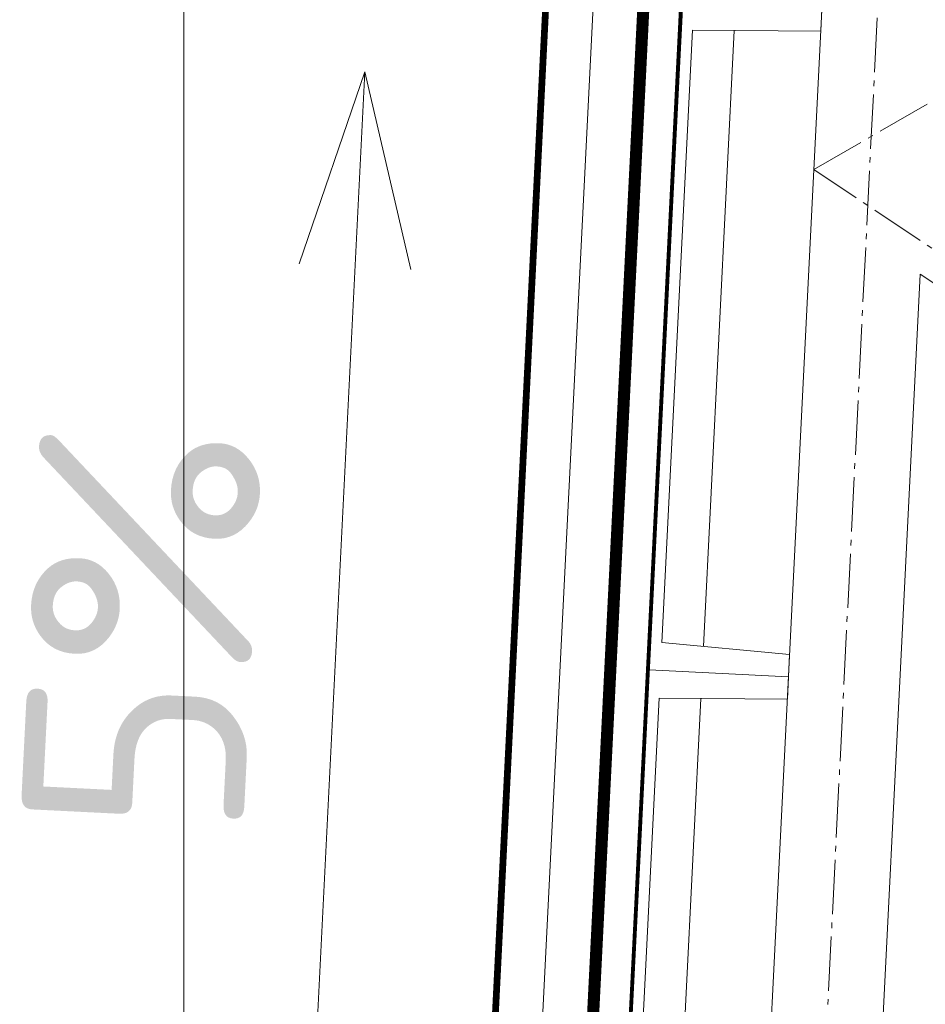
# Model space of a CAD drawing. Header units: millimetres. Extents: x -385852 to 693036, y -525006 to 444206.
# Tile 126 of 156: x 204271 to 205895, y 76802 to 78569. Entities that reach past the tile are written whole.
import ezdxf

# ---------------------------------------------------------------- set-up
doc = ezdxf.new("R2010")
doc.units = ezdxf.units.MM
doc.linetypes.add('AM_DIN_G_W050', pattern=[13.75, 9.75, -1.5, 1, -1.5])
doc.linetypes.add('CARKOVANA', pattern=[5, 3, -2])
for name, color, linetype, lineweight in [('A99_N_kce-pohl', 7, 'Continuous', 9), ('A99_N_kce-rez-ten', 4, 'Continuous', 20), ('A99_N_koty-200-vysk', 6, 'Continuous', 9), ('A99_S_kce-pohl', 61, 'Continuous', 5), ('A99_S_kce-rez-sil', 7, 'Continuous', 15), ('A99_S_kce-rez-ten', 6, 'Continuous', 9)]:
    doc.layers.add(name, color=color, linetype=linetype, lineweight=lineweight)
doc.styles.add('ad_popis 100', font='isocpeur.ttf', dxfattribs={"height": 200})

msp = doc.modelspace()

# ---------------------------------------------------------------- linework, layer by layer
at = {"layer": 'A99_N_kce-pohl'}
for points in [[(204564.8293, 82489.8035), (204564.8293, 75230)], [(205503.6723, 81081.7589), (205210.5191, 75213.7559), (204730, 75144.0392)]]:
    msp.add_lwpolyline(points, dxfattribs=at)
at = {"layer": 'A99_N_kce-pohl', "linetype": 'CARKOVANA', "ltscale": 15, "const_width": 20}
msp.add_lwpolyline([(205513.6599, 81081.26), (205220.0607, 75204.3294), (204730, 75133.8495)], dxfattribs=at)
at = {"layer": 'A99_N_kce-rez-ten', "linetype": 'CARKOVANA', "ltscale": 15, "const_width": 5}
for points in [[(205692.5, 81300), (205692.5, 81159.7431, -0.400665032), (205680.5808, 81147.2566), (205363.3828, 81132.5032, 0.386253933), (205337.1947, 81106.405), (205051.9055, 75395.8141), (204952.361, 75264.7003), (204733.3521, 75232.9236), (204552.5, 75152.3697), (204552.5, 75042.5)], [(205697.5, 81300), (205697.5, 81159.7431, -0.400665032), (205680.8131, 81142.262), (205363.6151, 81127.5086, 0.386253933), (205342.1885, 81106.1555), (205056.8222, 75394.0214), (204955.1053, 75260.0462), (204734.7546, 75228.0748), (204557.5, 75149.1232), (204557.5, 75042.5)]]:
    msp.add_lwpolyline(points, format="xyb", dxfattribs=at)
at = {"layer": 'A99_N_kce-rez-ten', "linetype": 'Continuous', "lineweight": 5, "ltscale": 0.5}
for points in [[(205690, 81300), (205690, 81159.7431, -0.400665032), (205680.4646, 81149.7539), (205363.2666, 81135.0005, 0.386253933), (205334.6978, 81106.5297), (205049.4472, 75396.7105), (204950.9889, 75267.0274), (204732.6508, 75235.3481), (204550, 75153.993), (204550, 75042.5)], [(205695, 81300), (205695, 81159.7431, -0.400665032), (205680.6969, 81144.7593), (205363.4989, 81130.0059, 0.386253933), (205339.6916, 81106.2802), (205054.3638, 75394.9178), (204953.7332, 75262.3733), (204734.0533, 75230.4992), (204555, 75150.7465), (204555, 75042.5)], [(205700, 81300), (205700, 81159.7431, -0.400665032), (205680.9292, 81139.7647), (205363.7312, 81125.0113, 0.386253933), (205344.6854, 81106.0308), (205059.2805, 75393.125), (204956.4774, 75257.7191), (204735.4559, 75225.6504), (204560, 75147.5), (204560, 75042.5)]]:
    msp.add_lwpolyline(points, format="xyb", dxfattribs=at)
at = {"layer": 'A99_N_kce-rez-ten'}
msp.add_lwpolyline([(205426.3791, 81137.9359), (205133.9017, 75283.4621)], dxfattribs=at)
at = {"layer": 'A99_N_kce-rez-ten', "linetype": 'Continuous'}
for points in [[(204555, 75042.5), (204555, 75150.7465), (204734.0533, 75230.4992), (204953.7332, 75262.3733), (205054.3638, 75394.9178), (205337.698, 81066.3746)], [(204560, 75042.5), (204560, 75147.5), (204735.4559, 75225.6504), (204956.4774, 75257.7191), (205059.2805, 75393.125), (205342.6918, 81066.1251)]]:
    msp.add_lwpolyline(points, dxfattribs=at)
at = {"layer": 'A99_N_koty-200-vysk'}
for points in [[(204889.51, 78475.5038), (204772.171, 78130.9293)], [(204889.51, 78475.5038), (204772.171, 78130.9293)], [(204889.51, 78475.5038), (204789.7186, 76477.9949)], [(204889.51, 78475.5038), (204971.9219, 78120.9502)], [(204889.51, 78475.5038), (204971.9219, 78120.9502)]]:
    msp.add_lwpolyline(points, dxfattribs=at)
at = {"layer": 'A99_S_kce-pohl', "lineweight": 5}
for points in [[(205395, 72300), (205845, 81300)], [(205754.7527, 75490.0578), (205885.8825, 78112.6525)], [(207695, 76906.5741), (205885.8825, 78112.6525)]]:
    msp.add_lwpolyline(points, dxfattribs=at)
at = {"layer": 'A99_S_kce-pohl', "color": 253, "linetype": 'AM_DIN_G_W050', "lineweight": 0, "ltscale": 10}
for points in [[(205494.8752, 72295.0062), (205944.8752, 81295.0062)], [(205545, 75300), (207945, 76800), (205695, 78300), (207945, 79600)]]:
    msp.add_lwpolyline(points, dxfattribs=at)
at = {"layer": 'A99_S_kce-rez-sil', "lineweight": 13}
for points in [[(205709.52, 78588.3824), (205707.5242, 78548.4322), (205477.3117, 78549.9207), (205422.4264, 77451.2908), (205651.641, 77429.8272), (205649.6452, 77389.877), (205649.6452, 77389.877)], [(205589.7703, 76191.3717), (205591.7662, 76231.3219), (205362.5516, 76252.7855), (205417.4369, 77351.4153), (205647.6493, 77349.9269), (205649.6452, 77389.877), (205649.6452, 77389.877)]]:
    msp.add_lwpolyline(points, dxfattribs=at)
at = {"layer": 'A99_S_kce-rez-ten', "linetype": 'CARKOVANA', "lineweight": 0, "ltscale": 15, "const_width": 20}
msp.add_lwpolyline([(205513.6599, 81081.26), (205220.0607, 75204.3294), (204730, 75133.8495)], dxfattribs=at)
at = {"layer": 'A99_S_kce-rez-ten', "lineweight": 0}
for points in [[(205503.6723, 81081.7589), (205210.5191, 75213.7559), (204730, 75144.0392)], [(205523.6474, 81080.761), (205229.6733, 75196.3247), (204730, 75123.8294)], [(205579.581, 80997.8669), (205290.186, 75205.0912), (204723.9293, 75122.9572)], [(205574.5873, 80998.1164), (205285.3718, 75209.4474)]]:
    msp.add_lwpolyline(points, dxfattribs=at)
at = {"layer": 'A99_S_kce-rez-ten', "linetype": 'CARKOVANA', "ltscale": 15, "const_width": 5}
msp.add_lwpolyline([(205577.0842, 80997.9917), (205287.6454, 75205.2281)], dxfattribs=at)
at = {"layer": 'A99_S_kce-rez-ten', "lineweight": 0}
for points in [[(205709.52, 78588.3824), (205459.8314, 78600.8563), (205399.9566, 77402.351), (205649.6452, 77389.877), (205651.641, 77429.8272), (205422.4264, 77451.2908), (205477.3117, 78549.9207), (205707.5242, 78548.4322)], [(205649.6452, 77389.877), (205399.9566, 77402.351), (205340.0817, 76203.8457), (205589.7703, 76191.3717), (205591.7662, 76231.3219), (205362.5516, 76252.7855), (205417.4369, 77351.4153), (205647.6493, 77349.9269)]]:
    msp.add_lwpolyline(points, close=True, dxfattribs=at)
at = {"layer": 'A99_S_kce-rez-ten', "lineweight": 5}
for points in [[(205552.381, 78549.4353), (205497.1703, 77444.2918)], [(205492.5061, 77350.93), (205437.2955, 76245.7865)]]:
    msp.add_lwpolyline(points, dxfattribs=at)

# ---------------------------------------------------------------- texts
at = {"layer": 'A99_N_koty-200-vysk', "insert": (204307.7628, 77853.756), "char_height": 400, "attachment_point": 3, "rotation": 87.14, "style": 'ad_popis 100'}
msp.add_mtext_dynamic_manual_height_columns('5%', width=140, gutter_width=2000, heights=[0], dxfattribs=at)
msp.add_mtext_dynamic_manual_height_columns('5%', width=140, gutter_width=2000, heights=[0], dxfattribs=at)

doc.saveas('drawing.dxf')
